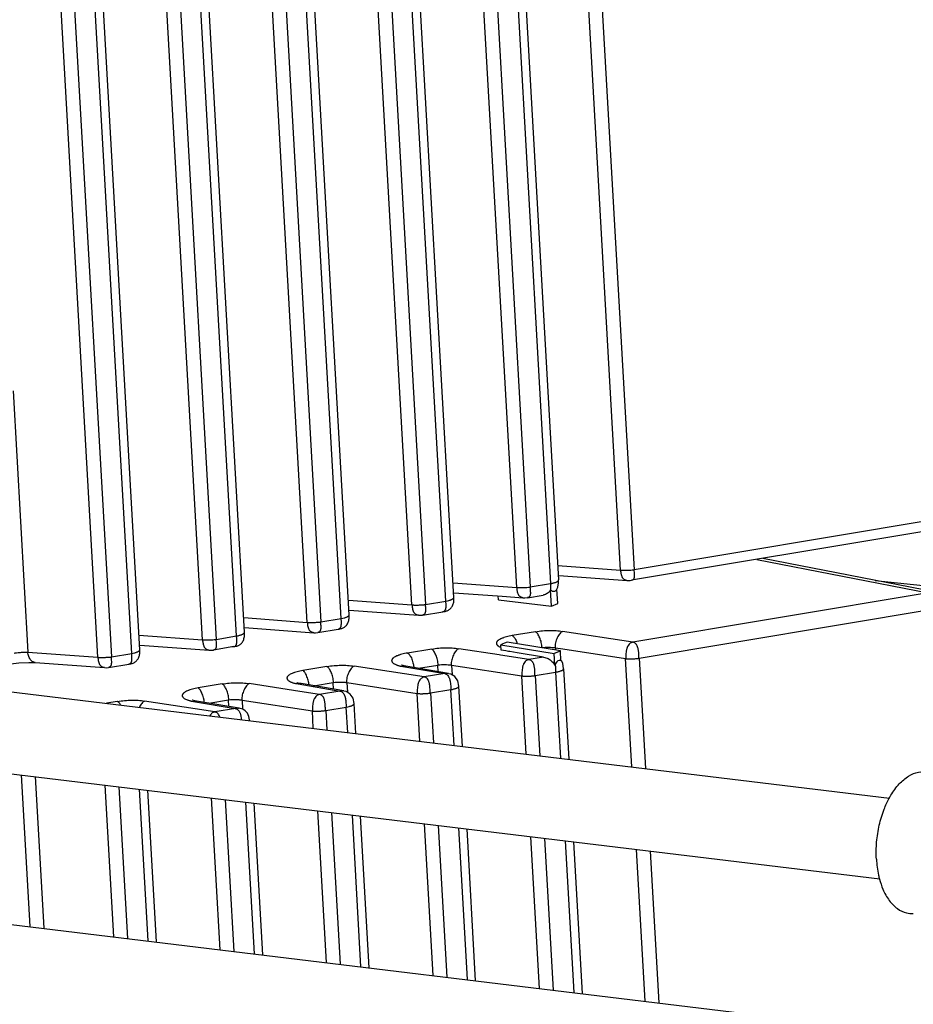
# Model space of a CAD drawing. Header units: inches. Extents: x -4 to 262, y 56 to 231.
# Tile 115 of 162: x 126.17 to 128.76, y 160.64 to 163.5. Entities that reach past the tile are written whole.
import ezdxf

# ---------------------------------------------------------------- set-up
doc = ezdxf.new("R2010")
doc.units = ezdxf.units.IN
doc.header["$LTSCALE"] = 1.2
doc.header["$MEASUREMENT"] = 0
doc.layers.get('0').update_dxf_attribs({"linetype": 'CONTINUOUS'})
doc.layers.add('3_ALL_AXES', color=7, linetype='CONTINUOUS')
doc.layers.add('7_ALL_FEATURES', color=7, linetype='CONTINUOUS')

msp = doc.modelspace()

# ---------------------------------------------------------------- linework, layer by layer
at = {"color": 7, "linetype": 'Continuous'}
for p, q in [((127.7125, 161.8419), (127.7134, 161.841)), ((127.7152, 161.7943), (127.7125, 161.8419)), ((127.7301, 161.8422), (127.731, 161.8435)), ((127.7333, 161.8016), (127.731, 161.8435)), ((127.5612, 161.813), (127.5605, 161.824)), ((127.5664, 161.6759), (127.5688, 161.6748)), ((127.5695, 161.6665), (127.5686, 161.6822)), ((127.583, 161.6643), (127.5695, 161.6665)), ((127.5906, 161.6631), (127.583, 161.6643)), ((127.5947, 161.6624), (127.5906, 161.6631)), ((127.6159, 161.659), (127.5947, 161.6624)), ((127.6926, 161.6465), (127.6159, 161.659)), ((127.7249, 161.6232), (127.723, 161.6571)), ((127.7427, 161.636), (127.7411, 161.6651)), ((127.6926, 161.6465), (127.65, 161.6394)), ((127.7281, 161.6287), (127.7255, 161.6244)), ((127.7312, 161.6326), (127.7281, 161.6287)), ((127.7255, 161.6244), (127.7249, 161.6232))]:
    msp.add_line(p, q, dxfattribs=at)
for points, start_tangent, end_tangent in [([(127.7136, 161.8408), (127.7137, 161.8497), (127.7128, 161.8598)], (0.075647, 0.997135), (-0.129792, 0.991541)), ([(127.7125, 161.8419), (127.7055, 161.8331), (127.6952, 161.8275), (127.691, 161.8265)], (-0.470301, -0.882506), (-0.985808, -0.167874)), ([(127.7134, 161.841), (127.7182, 161.8382), (127.7229, 161.8377), (127.7272, 161.8393), (127.7301, 161.8422)], (0.74965, -0.661835), (0.591819, 0.806071)), ([(127.6017, 161.709), (127.5929, 161.7074), (127.5848, 161.7054), (127.5774, 161.7032), (127.574, 161.7019), (127.5708, 161.7007), (127.5652, 161.698), (127.5607, 161.6951), (127.559, 161.6936), (127.5575, 161.6922), (127.5565, 161.6907), (127.5558, 161.6891), (127.5554, 161.6876), (127.5555, 161.6861), (127.5559, 161.6846), (127.5567, 161.6832), (127.5578, 161.6817), (127.5592, 161.6803), (127.5609, 161.679), (127.563, 161.6777), (127.5664, 161.6759)], (-0.98781, -0.155666), (0.908738, -0.417367)), ([(127.6926, 161.6465), (127.7057, 161.6421), (127.7168, 161.6338)], (0.98708, -0.160227), (0.709664, -0.70454)), ([(127.7168, 161.6338), (127.7249, 161.6232)], (0.709664, -0.70454), (0.49663, -0.867963)), ([(127.7427, 161.636), (127.7373, 161.6369), (127.7312, 161.6326)], (-0.815696, 0.578481), (-0.671737, -0.74079)), ([(127.7259, 161.6251), (127.7271, 161.6139), (127.7274, 161.6029)], (0.152181, -0.988353), (-0.015587, -0.999879))]:
    msp.add_spline(points, degree=3, dxfattribs=dict(at, start_tangent=start_tangent, end_tangent=end_tangent))
at = {"layer": '3_ALL_AXES', "color": 7, "linetype": 'Continuous'}
for p, q in [((125.9033, 161.5758), (128.6959, 161.2372)), ((125.8748, 161.3413), (128.6676, 161.0027)), ((125.9418, 160.896), (128.7345, 160.5574))]:
    msp.add_line(p, q, dxfattribs=at)
for points, start_tangent, end_tangent in [([(128.6953, 161.2376), (128.7001, 161.2458), (128.7242, 161.2785), (128.7515, 161.3012), (128.7802, 161.3128), (128.8088, 161.3124), (128.8145, 161.3109)], (0.479675, 0.877446), (0.952492, -0.304563)), ([(128.6579, 161.0605), (128.6587, 161.1098), (128.6663, 161.159), (128.6804, 161.2052), (128.6953, 161.2376)], (-0.056642, 0.998395), (0.479675, 0.877446)), ([(128.6579, 161.0605), (128.6641, 161.014), (128.6669, 161.0025)], (0.056642, -0.998395), (0.255766, -0.966739)), ([(128.6669, 161.0025), (128.6768, 160.9731), (128.6954, 160.9399), (128.7187, 160.9166), (128.7455, 160.9044), (128.765, 160.9029)], (0.255766, -0.966739), (0.997909, 0.06464))]:
    msp.add_spline(points, degree=3, dxfattribs=dict(at, start_tangent=start_tangent, end_tangent=end_tangent))
at = {"layer": '7_ALL_FEATURES', "color": 7, "linetype": 'Continuous'}
for p, q in [((126.3995, 161.646), (126.176, 165.5864)), ((126.2155, 165.5816), (126.4387, 161.6473)), ((126.4979, 161.6572), (126.2757, 165.5743)), ((126.5211, 161.6678), (126.2997, 165.5714)), ((126.7033, 161.6966), (126.4847, 165.549)), ((126.5243, 165.5442), (126.7425, 161.698)), ((126.8017, 161.7078), (126.5844, 165.5369)), ((126.8249, 161.7185), (126.6084, 165.534)), ((127.007, 161.7473), (126.7934, 165.5116)), ((126.833, 165.5068), (127.0462, 161.7486)), ((127.1054, 161.7585), (126.8931, 165.4995)), ((127.1286, 161.7691), (126.9171, 165.4966)), ((127.3107, 161.798), (127.1022, 165.4741)), ((127.1417, 165.4693), (127.3499, 161.7993)), ((127.4091, 161.8092), (127.2019, 165.462)), ((127.4323, 161.8198), (127.2259, 165.4591)), ((127.6144, 161.8486), (127.4109, 165.4367)), ((127.4504, 165.4319), (127.6536, 161.85)), ((127.5106, 165.4246), (127.7128, 161.8598)), ((127.5346, 165.4217), (127.736, 161.8705)), ((127.9158, 161.8989), (127.7172, 165.3996)), ((127.7568, 165.3948), (127.955, 161.9002)), ((126.1537, 162.4189), (126.1967, 161.6611)), ((128.8113, 162.0431), (127.955, 161.9002)), ((128.8012, 162.0117), (127.9478, 161.8693)), ((127.7337, 161.9125), (127.9158, 161.8989)), ((128.3111, 161.93), (128.8077, 161.8326)), ((128.8365, 161.8333), (128.3286, 161.9328)), ((127.737, 161.8835), (127.9345, 161.8689)), ((127.4299, 161.8624), (127.6144, 161.8486)), ((127.6536, 161.85), (127.7128, 161.8598)), ((127.7361, 161.8704), (127.736, 161.8705)), ((127.9434, 161.8689), (127.9474, 161.8694)), ((127.9478, 161.8693), (127.9474, 161.8693)), ((128.6546, 161.869), (129.4563, 161.7819)), ((127.4322, 161.8335), (127.559, 161.8241)), ((127.6457, 161.8189), (127.6908, 161.8264)), ((127.7301, 161.8421), (127.7338, 161.8498)), ((128.8077, 161.8326), (127.9514, 161.6897)), ((127.1262, 161.8118), (127.3107, 161.798)), ((127.3499, 161.7993), (127.4091, 161.8092)), ((127.4096, 161.7983), (127.4091, 161.8092)), ((127.4323, 161.8197), (127.4323, 161.8198)), ((127.559, 161.8241), (127.5725, 161.8231)), ((127.5612, 161.813), (127.7152, 161.7943)), ((127.5725, 161.8231), (127.6331, 161.8186)), ((127.6322, 161.8187), (127.6379, 161.8184)), ((127.6379, 161.8184), (127.6458, 161.819)), ((127.6459, 161.819), (127.6458, 161.8189)), ((127.7152, 161.7943), (127.7333, 161.8016)), ((127.1285, 161.7828), (127.3294, 161.768)), ((127.1286, 161.7691), (127.1286, 161.7691)), ((127.3411, 161.7685), (127.4002, 161.7783)), ((127.4002, 161.7783), (127.4004, 161.7784)), ((127.4224, 161.7875), (127.4241, 161.7893)), ((127.9696, 161.6433), (128.8259, 161.7862)), ((126.8225, 161.7611), (127.007, 161.7473)), ((127.0462, 161.7486), (127.1054, 161.7585)), ((127.1059, 161.7476), (127.1054, 161.7585)), ((127.3293, 161.768), (127.3277, 161.7682)), ((126.8248, 161.7321), (127.0257, 161.7173)), ((126.8249, 161.7175), (126.8249, 161.7185)), ((127.0256, 161.7173), (127.0239, 161.7175)), ((127.0374, 161.7178), (127.0965, 161.7277)), ((127.0965, 161.7277), (127.0967, 161.7277)), ((127.1187, 161.7368), (127.1204, 161.7386)), ((127.6691, 161.7203), (127.6017, 161.709)), ((127.9514, 161.6897), (127.7476, 161.7213)), ((126.5187, 161.7104), (126.7033, 161.6966)), ((126.7425, 161.698), (126.8017, 161.7078)), ((126.8159, 161.6863), (126.8175, 161.6881)), ((127.5746, 161.6848), (127.5686, 161.6822)), ((127.5789, 161.6867), (127.5746, 161.6848)), ((127.5867, 161.6901), (127.5789, 161.6867)), ((127.7411, 161.6651), (127.5867, 161.6901)), ((126.1967, 161.6611), (126.3995, 161.646)), ((126.4387, 161.6473), (126.4979, 161.6572)), ((126.4984, 161.6463), (126.4979, 161.6572)), ((126.521, 161.6814), (126.7219, 161.6666)), ((126.5212, 161.6677), (126.5211, 161.6678)), ((126.721, 161.6667), (126.7267, 161.6664)), ((126.7267, 161.6664), (126.7346, 161.667)), ((126.7943, 161.6769), (126.7345, 161.6669)), ((126.7347, 161.667), (126.7346, 161.6669)), ((126.7878, 161.6769), (126.7941, 161.6769)), ((126.7941, 161.6769), (126.795, 161.6771)), ((126.7941, 161.6769), (126.7943, 161.6769)), ((127.3678, 161.67), (127.298, 161.6584)), ((127.564, 161.6528), (127.4462, 161.671)), ((127.5686, 161.6822), (127.723, 161.6571)), ((127.723, 161.6571), (127.724, 161.6576)), ((127.724, 161.6576), (127.7411, 161.6651)), ((127.7266, 161.6736), (127.727, 161.6673)), ((127.7266, 161.6736), (127.748, 161.6703)), ((127.748, 161.6703), (127.9304, 161.6421)), ((126.199, 161.6313), (126.2175, 161.6308)), ((126.2174, 161.6308), (126.4182, 161.616)), ((126.4299, 161.6165), (126.4891, 161.6263)), ((126.4891, 161.6263), (126.4892, 161.6264)), ((126.5112, 161.6355), (126.5129, 161.6373)), ((127.5673, 161.6523), (127.564, 161.6528)), ((127.65, 161.6394), (127.5673, 161.6523)), ((127.9482, 161.3279), (127.9304, 161.6421)), ((127.9696, 161.6433), (127.9878, 161.3231)), ((126.4182, 161.616), (126.4165, 161.6162)), ((127.064, 161.6193), (126.9943, 161.6077)), ((127.2891, 161.5976), (127.1425, 161.6204)), ((127.2796, 161.62), (127.2844, 161.6192)), ((127.2808, 161.6231), (127.2804, 161.6233)), ((127.2924, 161.6203), (127.2844, 161.6192)), ((127.2844, 161.6192), (127.4055, 161.5986)), ((127.2923, 161.6202), (127.2881, 161.621)), ((127.3463, 161.5888), (127.2891, 161.5976)), ((127.2926, 161.6203), (127.2924, 161.6203)), ((127.2924, 161.6203), (127.2924, 161.6203)), ((127.4164, 161.5993), (127.2926, 161.6203)), ((127.3149, 161.6233), (127.3159, 161.6164)), ((127.3291, 161.6141), (127.386, 161.6236)), ((127.4055, 161.5986), (127.3463, 161.5888)), ((127.3871, 161.6042), (127.386, 161.6236)), ((127.4105, 161.5994), (127.4055, 161.5986)), ((127.4237, 161.5971), (127.4101, 161.5993)), ((127.4253, 161.6233), (127.4269, 161.5951)), ((127.4253, 161.6233), (127.629, 161.5918)), ((127.6682, 161.593), (127.7274, 161.6029)), ((127.7274, 161.6029), (127.7416, 161.3529)), ((127.7507, 161.6129), (127.7656, 161.35)), ((126.9854, 161.547), (126.8388, 161.5697)), ((126.9755, 161.5695), (126.9807, 161.5685)), ((126.9778, 161.5721), (126.9762, 161.5727)), ((126.9887, 161.5696), (126.9807, 161.5685)), ((126.9889, 161.5696), (126.9887, 161.5696)), ((127.1127, 161.5486), (126.9889, 161.5696)), ((127.0254, 161.5634), (127.0823, 161.5729)), ((127.0834, 161.5536), (127.0823, 161.5729)), ((127.1215, 161.5726), (127.1232, 161.5444)), ((127.1215, 161.5726), (127.3253, 161.5411)), ((127.4349, 161.5901), (127.4237, 161.5971)), ((127.4433, 161.5776), (127.4349, 161.5901)), ((127.4469, 161.5621), (127.4433, 161.5776)), ((127.6419, 161.365), (127.629, 161.5918)), ((127.6682, 161.593), (127.6814, 161.3602)), ((126.7603, 161.5686), (126.6906, 161.557)), ((126.9807, 161.5685), (127.1017, 161.548)), ((127.0425, 161.5381), (126.9854, 161.547)), ((127.1017, 161.548), (127.0425, 161.5381)), ((127.1067, 161.5487), (127.1017, 161.548)), ((127.1199, 161.5464), (127.1064, 161.5487)), ((127.1311, 161.5394), (127.1199, 161.5464)), ((127.3332, 161.4025), (127.3253, 161.5411)), ((127.3645, 161.5424), (127.4237, 161.5522)), ((127.3645, 161.5424), (127.3727, 161.3977)), ((127.4329, 161.3904), (127.4237, 161.5522)), ((127.4569, 161.3875), (127.4469, 161.5622)), ((126.4566, 161.518), (126.4245, 161.5126)), ((126.6817, 161.4963), (126.5351, 161.519)), ((126.6717, 161.5188), (126.677, 161.5179)), ((126.6741, 161.5214), (126.6725, 161.522)), ((126.6849, 161.519), (126.677, 161.5179)), ((126.677, 161.5179), (126.798, 161.4973)), ((126.6852, 161.5189), (126.6849, 161.519)), ((126.8089, 161.4979), (126.6852, 161.5189)), ((126.7216, 161.5127), (126.7785, 161.5222)), ((126.7796, 161.5029), (126.7785, 161.5222)), ((126.8178, 161.522), (126.8193, 161.4952)), ((126.8178, 161.522), (127.0216, 161.4904)), ((127.1396, 161.5269), (127.1311, 161.5394)), ((127.1432, 161.5115), (127.1396, 161.5269)), ((126.7388, 161.4874), (126.6817, 161.4963)), ((126.7994, 161.4975), (126.7388, 161.4874)), ((126.8044, 161.4981), (126.7993, 161.4976)), ((127.0244, 161.4399), (127.0216, 161.4904)), ((127.0608, 161.4917), (127.12, 161.5016)), ((127.0608, 161.4917), (127.064, 161.4351)), ((127.1241, 161.4278), (127.12, 161.5016)), ((127.1481, 161.4249), (127.1432, 161.5116)), ((126.2027, 160.8644), (126.1777, 161.3046)), ((126.2172, 161.2998), (126.2422, 160.8596)), ((126.4456, 160.8349), (126.4206, 161.2751)), ((126.4601, 161.2704), (126.4851, 160.8301)), ((126.5453, 160.8228), (126.5203, 161.2631)), ((126.5693, 160.8199), (126.5443, 161.2601)), ((126.7543, 160.7975), (126.7293, 161.2377)), ((126.7689, 161.2329), (126.7938, 160.7927)), ((126.854, 160.7854), (126.829, 161.2256)), ((126.878, 160.7825), (126.853, 161.2227)), ((127.063, 160.7601), (127.038, 161.2003)), ((127.0776, 161.1955), (127.1025, 160.7553)), ((127.1627, 160.748), (127.1377, 161.1882)), ((127.1867, 160.7451), (127.1617, 161.1853)), ((127.3717, 160.7226), (127.3468, 161.1629)), ((127.3863, 161.1581), (127.4113, 160.7178)), ((127.4714, 160.7106), (127.4465, 161.1508)), ((127.4954, 160.7076), (127.4704, 161.1479)), ((127.6805, 160.6852), (127.6555, 161.1254)), ((127.695, 161.1206), (127.72, 160.6804)), ((127.7552, 161.1133), (127.7802, 160.6731)), ((127.7792, 161.1104), (127.8041, 160.6702)), ((127.9868, 160.6481), (127.9618, 161.0883)), ((128.0013, 161.0835), (128.0263, 160.6433))]:
    msp.add_line(p, q, dxfattribs=at)
for points in [[(127.7338, 161.8498), (127.736, 161.862), (127.736, 161.8704)], [(127.9342, 161.8689), (127.9375, 161.8687), (127.9434, 161.8689)], [(127.4241, 161.7893), (127.4257, 161.7913), (127.427, 161.7934), (127.4283, 161.7957), (127.4293, 161.7982), (127.4302, 161.8008), (127.431, 161.8035), (127.4316, 161.8063), (127.432, 161.8092), (127.4323, 161.8122), (127.4324, 161.8153), (127.4324, 161.8184), (127.4323, 161.8197)], [(127.1204, 161.7386), (127.1219, 161.7406), (127.1233, 161.7428), (127.1245, 161.7451), (127.1256, 161.7475), (127.1265, 161.7501), (127.1272, 161.7528), (127.1278, 161.7556), (127.1283, 161.7586), (127.1286, 161.7616), (127.1287, 161.7646), (127.1286, 161.7677), (127.1286, 161.7691)], [(127.4, 161.7783), (127.401, 161.7784), (127.4028, 161.7786), (127.4047, 161.779), (127.4066, 161.7793), (127.4085, 161.7798), (127.4105, 161.7805), (127.4125, 161.7812)], [(127.4125, 161.7812), (127.4146, 161.7821), (127.4166, 161.7832), (127.4187, 161.7844), (127.4206, 161.7859), (127.4224, 161.7875)], [(127.3293, 161.768), (127.3345, 161.7678), (127.3411, 161.7685)], [(126.8175, 161.6881), (126.8189, 161.6901), (126.8203, 161.6923), (126.8215, 161.6948), (126.8225, 161.6974), (126.8233, 161.7003), (126.824, 161.7033), (126.8245, 161.7065), (126.8249, 161.71), (126.825, 161.7136), (126.8249, 161.7175)], [(127.0256, 161.7173), (127.0308, 161.7172), (127.0374, 161.7178)], [(127.0963, 161.7276), (127.0972, 161.7277), (127.0991, 161.728), (127.1009, 161.7283), (127.1028, 161.7287), (127.1048, 161.7292), (127.1068, 161.7298), (127.1088, 161.7305)], [(127.1088, 161.7305), (127.1109, 161.7314), (127.1129, 161.7325), (127.1149, 161.7338), (127.1169, 161.7352), (127.1187, 161.7368)], [(126.8071, 161.6803), (126.8089, 161.6812), (126.8107, 161.6822), (126.8125, 161.6834), (126.8142, 161.6847), (126.8159, 161.6863)], [(126.5129, 161.6373), (126.5145, 161.6393), (126.5159, 161.6414), (126.5171, 161.6437), (126.5181, 161.6462), (126.519, 161.6488), (126.5198, 161.6515), (126.5204, 161.6543), (126.5208, 161.6572), (126.5211, 161.6602), (126.5212, 161.6633), (126.5212, 161.6664), (126.5211, 161.6677)], [(126.795, 161.6771), (126.797, 161.6774), (126.7989, 161.6778), (126.8005, 161.6781), (126.8021, 161.6785), (126.8037, 161.679), (126.8054, 161.6796), (126.8071, 161.6803)], [(126.1474, 161.6269), (126.1705, 161.6299), (126.199, 161.6313)], [(126.4888, 161.6263), (126.4898, 161.6264), (126.4916, 161.6266), (126.4935, 161.6269), (126.4954, 161.6273), (126.4973, 161.6278), (126.4993, 161.6284), (126.5014, 161.6292)], [(126.5014, 161.6292), (126.5034, 161.6301), (126.5055, 161.6312), (126.5075, 161.6324), (126.5094, 161.6339), (126.5112, 161.6355)], [(127.7507, 161.6129), (127.7497, 161.621), (127.7479, 161.6278), (127.7451, 161.6345), (127.7426, 161.638)], [(126.4182, 161.616), (126.4233, 161.6158), (126.4299, 161.6165)], [(127.2883, 161.621), (127.285, 161.6217), (127.2825, 161.6225), (127.2808, 161.6231)], [(126.9886, 161.5695), (126.9844, 161.5703), (126.9778, 161.5721)], [(126.6849, 161.5188), (126.6806, 161.5197), (126.6741, 161.5214)], [(126.8272, 161.4908), (126.8197, 161.4951), (126.812, 161.4972), (126.8044, 161.4981)], [(126.8395, 161.4609), (126.8392, 161.4645), (126.8372, 161.4744), (126.8332, 161.4837), (126.8272, 161.4908)]]:
    msp.add_lwpolyline(points, dxfattribs=at)
for points, start_tangent, end_tangent in [([(127.9158, 161.8989), (127.9166, 161.8989), (127.9208, 161.8987), (127.9253, 161.8986), (127.9301, 161.8986), (127.9326, 161.8986), (127.9351, 161.8987), (127.9402, 161.8989), (127.9451, 161.8992), (127.9543, 161.9001), (127.955, 161.9002)], (0.997615, -0.069023), (0.990247, 0.139322)), ([(127.9179, 161.8877), (127.9173, 161.8918), (127.9166, 161.8989)], (-0.187086, 0.982344), (-0.056642, 0.998395)), ([(127.9342, 161.8689), (127.9298, 161.8699), (127.9276, 161.8709), (127.9257, 161.8722), (127.924, 161.8737), (127.9225, 161.8756), (127.9212, 161.8777), (127.9201, 161.8801), (127.9184, 161.8856), (127.9179, 161.8877)], (-0.995952, 0.089883), (-0.187086, 0.982344)), ([(127.9543, 161.9001), (127.955, 161.8932), (127.9555, 161.8866), (127.9556, 161.8835), (127.9554, 161.8806), (127.9551, 161.878), (127.9546, 161.8758), (127.9539, 161.8739), (127.9529, 161.8723), (127.9517, 161.8711), (127.9502, 161.8702), (127.9484, 161.8696), (127.9478, 161.8694)], (0.104761, -0.994497), (-0.981369, -0.192133)), ([(127.7128, 161.8598), (127.7151, 161.8603), (127.7174, 161.8607), (127.7215, 161.8617), (127.7253, 161.8628), (127.7286, 161.864), (127.7313, 161.8653), (127.7335, 161.8666), (127.735, 161.868), (127.7355, 161.8686), (127.7359, 161.8693), (127.736, 161.87), (127.736, 161.8704)], (0.985731, 0.168331), (-0.049038, 0.998797)), ([(127.6144, 161.8486), (127.6153, 161.8486), (127.6194, 161.8484), (127.6239, 161.8483), (127.6288, 161.8483), (127.6313, 161.8484), (127.6338, 161.8484), (127.6388, 161.8486), (127.6438, 161.8489), (127.6529, 161.8498), (127.6536, 161.8499)], (0.997615, -0.069024), (0.990247, 0.139321)), ([(127.6165, 161.8375), (127.6159, 161.8416), (127.6153, 161.8486)], (-0.187046, 0.982351), (-0.056642, 0.998395)), ([(127.6323, 161.8187), (127.6284, 161.8196), (127.6262, 161.8206), (127.6243, 161.8219), (127.6226, 161.8235), (127.6211, 161.8253), (127.6198, 161.8274), (127.6187, 161.8298), (127.617, 161.8353), (127.6165, 161.8375)], (-0.99329, 0.115651), (-0.187046, 0.982351)), ([(127.6529, 161.8498), (127.6535, 161.8428), (127.654, 161.8362), (127.6541, 161.8332), (127.6541, 161.8304), (127.6538, 161.8279), (127.6533, 161.8257), (127.6526, 161.8238), (127.6516, 161.8222), (127.6503, 161.8209), (127.6488, 161.8199), (127.6469, 161.8193), (127.6459, 161.8191)], (0.085967, -0.996298), (-0.985266, -0.171032)), ([(127.3107, 161.798), (127.3116, 161.7979), (127.3135, 161.7978), (127.3157, 161.7977), (127.3202, 161.7976), (127.325, 161.7976), (127.3275, 161.7977), (127.3299, 161.7977), (127.335, 161.7979), (127.3399, 161.7982), (127.3446, 161.7986), (127.349, 161.7991), (127.3499, 161.7993)], (0.997615, -0.069022), (0.989942, 0.141476)), ([(127.3277, 161.7682), (127.3247, 161.7689), (127.3225, 161.7699), (127.3206, 161.7712), (127.3189, 161.7728), (127.3174, 161.7747), (127.3161, 161.7767), (127.315, 161.7792), (127.3133, 161.7846), (127.3122, 161.7909), (127.3118, 161.7943), (127.3116, 161.7979)], (-0.986991, 0.160778), (-0.056642, 0.998395)), ([(127.349, 161.7991), (127.3494, 161.7923), (127.3497, 161.7861), (127.3498, 161.7833), (127.3497, 161.7807), (127.3495, 161.7783), (127.349, 161.7762), (127.3484, 161.7742), (127.3476, 161.7725), (127.3465, 161.7711), (127.3451, 161.77), (127.3434, 161.7691), (127.3413, 161.7685), (127.3411, 161.7685)], (0.056642, -0.998395), (-0.985932, -0.167146)), ([(127.4091, 161.8092), (127.4178, 161.811), (127.4215, 161.8122), (127.4248, 161.8134), (127.4275, 161.8147), (127.4297, 161.816), (127.4313, 161.8173), (127.4318, 161.818), (127.4321, 161.8186), (127.4323, 161.8193), (127.4323, 161.8197)], (0.98573, 0.168332), (-0.056969, 0.998376)), ([(127.4092, 161.789), (127.4094, 161.7907), (127.4096, 161.7961), (127.4096, 161.7983)], (0.15161, 0.98844), (-0.01863, 0.999826)), ([(127.1054, 161.7585), (127.1141, 161.7604), (127.1178, 161.7615), (127.1211, 161.7627), (127.1238, 161.764), (127.126, 161.7653), (127.1275, 161.7666), (127.1281, 161.7673), (127.1284, 161.768), (127.1286, 161.7686), (127.1286, 161.7691)], (0.98573, 0.168334), (-0.056969, 0.998376)), ([(127.4004, 161.7784), (127.4025, 161.7789), (127.4042, 161.7798), (127.4057, 161.781), (127.4069, 161.7824), (127.4078, 161.7841), (127.4085, 161.786), (127.409, 161.7882), (127.4092, 161.789)], (0.984004, 0.178148), (0.15161, 0.98844)), ([(127.007, 161.7473), (127.0078, 161.7473), (127.0098, 161.7471), (127.0119, 161.7471), (127.0164, 161.747), (127.0212, 161.747), (127.0237, 161.747), (127.0262, 161.7471), (127.0312, 161.7473), (127.0362, 161.7476), (127.0409, 161.748), (127.0453, 161.7485), (127.0462, 161.7486)], (0.997615, -0.069023), (0.989941, 0.141478)), ([(127.0239, 161.7175), (127.0209, 161.7183), (127.0188, 161.7192), (127.0169, 161.7205), (127.0151, 161.7221), (127.0136, 161.724), (127.0124, 161.7261), (127.0112, 161.7285), (127.0096, 161.734), (127.0085, 161.7402), (127.0081, 161.7437), (127.0078, 161.7473)], (-0.986991, 0.160773), (-0.056642, 0.998395)), ([(127.0453, 161.7485), (127.0457, 161.7416), (127.046, 161.7355), (127.046, 161.7327), (127.046, 161.73), (127.0457, 161.7276), (127.0453, 161.7255), (127.0447, 161.7236), (127.0438, 161.7219), (127.0427, 161.7205), (127.0414, 161.7193), (127.0397, 161.7184), (127.0376, 161.7179), (127.0374, 161.7178)], (0.056642, -0.998395), (-0.985931, -0.16715)), ([(127.1054, 161.7384), (127.1056, 161.74), (127.1059, 161.7454), (127.1059, 161.7476)], (0.151614, 0.98844), (-0.018628, 0.999826)), ([(126.8017, 161.7078), (126.804, 161.7082), (126.8062, 161.7087), (126.8104, 161.7097), (126.8141, 161.7108), (126.8174, 161.712), (126.8201, 161.7133), (126.8223, 161.7146), (126.8238, 161.716), (126.8243, 161.7166), (126.8247, 161.7173), (126.8248, 161.718), (126.8249, 161.7184)], (0.985729, 0.168339), (-0.056478, 0.998404)), ([(127.0967, 161.7277), (127.0988, 161.7283), (127.1005, 161.7291), (127.102, 161.7303), (127.1031, 161.7317), (127.1041, 161.7334), (127.1048, 161.7354), (127.1053, 161.7376), (127.1054, 161.7384)], (0.984003, 0.17815), (0.151614, 0.98844)), ([(127.6691, 161.7203), (127.6897, 161.7229), (127.7094, 161.7238), (127.7287, 161.7234), (127.7476, 161.7213)], (0.987203, 0.159469), (0.988978, -0.148059)), ([(127.6881, 161.674), (127.6873, 161.6814), (127.6859, 161.6888), (127.6839, 161.696), (127.6814, 161.7027), (127.6786, 161.7087), (127.6755, 161.7137), (127.674, 161.7159), (127.6724, 161.7177), (127.6707, 161.7192), (127.6691, 161.7203)], (-0.056726, 0.99839), (-0.867657, 0.497163)), ([(127.7476, 161.7213), (127.7435, 161.7186), (127.7394, 161.7144), (127.7356, 161.7091), (127.7322, 161.7027), (127.7293, 161.6958), (127.7272, 161.6884), (127.7271, 161.6879)], (-0.911531, -0.41123), (-0.214909, -0.976634)), ([(126.7033, 161.6966), (126.7041, 161.6966), (126.7082, 161.6964), (126.7127, 161.6963), (126.7176, 161.6963), (126.7201, 161.6963), (126.7226, 161.6964), (126.7276, 161.6966), (126.7326, 161.6969), (126.7417, 161.6978), (126.7425, 161.6979)], (0.997615, -0.069029), (0.990247, 0.139325)), ([(126.7054, 161.6854), (126.7047, 161.6896), (126.7041, 161.6966)], (-0.187034, 0.982353), (-0.056642, 0.998395)), ([(126.7211, 161.6667), (126.7172, 161.6676), (126.7151, 161.6686), (126.7131, 161.6699), (126.7114, 161.6715), (126.7099, 161.6733), (126.7086, 161.6754), (126.7075, 161.6778), (126.7058, 161.6833), (126.7054, 161.6854)], (-0.993291, 0.115642), (-0.187034, 0.982353)), ([(126.7417, 161.6978), (126.7424, 161.6908), (126.7429, 161.6842), (126.743, 161.6812), (126.7429, 161.6784), (126.7426, 161.6758), (126.7421, 161.6737), (126.7414, 161.6718), (126.7404, 161.6702), (126.7391, 161.6689), (126.7376, 161.6679), (126.7358, 161.6673), (126.7347, 161.667)], (0.085969, -0.996298), (-0.985262, -0.171053)), ([(126.7943, 161.6769), (126.795, 161.6771), (126.7968, 161.6777), (126.7984, 161.6786), (126.7996, 161.6799), (126.8006, 161.6815), (126.8014, 161.6834), (126.802, 161.6857)], (0.984637, 0.174615), (0.192416, 0.981313)), ([(126.8026, 161.6956), (126.8023, 161.7009), (126.802, 161.7044), (126.8017, 161.7078)], (-0.022643, 0.999744), (-0.126534, 0.991962)), ([(126.802, 161.6857), (126.8024, 161.6883), (126.8026, 161.6911), (126.8026, 161.6942), (126.8026, 161.6956)], (0.192416, 0.981313), (-0.022643, 0.999744)), ([(127.6017, 161.709), (127.6033, 161.708), (127.6048, 161.7066), (127.608, 161.7028), (127.611, 161.6978), (127.6138, 161.6917), (127.6159, 161.6855)], (0.864689, -0.502307), (0.288295, -0.957542)), ([(127.7271, 161.6879), (127.726, 161.681), (127.7258, 161.6737)], (-0.214909, -0.976634), (0.056642, -0.998395)), ([(127.9514, 161.6897), (127.9481, 161.6889), (127.9452, 161.6876), (127.9426, 161.6859), (127.9403, 161.6837), (127.9367, 161.6784), (127.9352, 161.6753), (127.934, 161.672), (127.933, 161.6686), (127.9323, 161.6649), (127.9313, 161.6572), (127.931, 161.6495), (127.9311, 161.6457), (127.9312, 161.6419)], (-0.986368, -0.164557), (0.056642, -0.998395)), ([(127.9689, 161.6432), (127.9688, 161.6468), (127.9688, 161.6507), (127.9687, 161.6546), (127.9685, 161.6585), (127.9681, 161.6624), (127.9676, 161.6662), (127.9669, 161.67), (127.9661, 161.6734), (127.9638, 161.6796), (127.9624, 161.6822), (127.9607, 161.6845), (127.9588, 161.6864), (127.9566, 161.6879), (127.9541, 161.689), (127.9514, 161.6897)], (-0.008913, 0.99996), (-0.986262, 0.165191)), ([(126.1576, 161.6583), (126.1588, 161.6585), (126.1678, 161.6596), (126.1777, 161.6605), (126.1874, 161.661), (126.1959, 161.6612), (126.1967, 161.6612)], (0.987868, 0.155296), (0.999925, -0.012253)), ([(126.2052, 161.6377), (126.2018, 161.6424), (126.1989, 161.648), (126.1959, 161.6612)], (-0.66821, 0.743973), (-0.056642, 0.998395)), ([(126.4979, 161.6572), (126.5066, 161.659), (126.5103, 161.6602), (126.5136, 161.6614), (126.5164, 161.6626), (126.5185, 161.664), (126.5201, 161.6653), (126.5206, 161.666), (126.521, 161.6666), (126.5211, 161.6673), (126.5211, 161.6677)], (0.985729, 0.168341), (-0.056969, 0.998376)), ([(127.298, 161.6584), (127.2892, 161.6567), (127.281, 161.6548), (127.2736, 161.6525), (127.2702, 161.6513), (127.2671, 161.65), (127.2615, 161.6473), (127.257, 161.6444), (127.2552, 161.643), (127.2538, 161.6415), (127.2527, 161.64), (127.252, 161.6385), (127.2517, 161.637), (127.2518, 161.6354), (127.2522, 161.634), (127.253, 161.6325), (127.2541, 161.631), (127.2555, 161.6296), (127.2572, 161.6283), (127.2592, 161.627), (127.2641, 161.6246), (127.2672, 161.6234)], (-0.987811, -0.155657), (0.941732, -0.336364)), ([(127.298, 161.6584), (127.2995, 161.6573), (127.3011, 161.6559), (127.3043, 161.6521), (127.3073, 161.6471), (127.3101, 161.641), (127.3124, 161.6341), (127.3143, 161.6266), (127.3149, 161.6233)], (0.864685, -0.502315), (0.17104, -0.985264)), ([(127.3867, 161.6237), (127.3859, 161.6311), (127.3845, 161.6386), (127.3825, 161.6457), (127.38, 161.6524), (127.3772, 161.6584), (127.3742, 161.6635), (127.3726, 161.6656), (127.371, 161.6674), (127.3694, 161.6689), (127.3678, 161.67)], (-0.056725, 0.99839), (-0.871357, 0.49065)), ([(127.3679, 161.67), (127.3883, 161.6726), (127.408, 161.6736), (127.4273, 161.6731), (127.4462, 161.671)], (0.987169, 0.159679), (0.988979, -0.148056)), ([(127.4462, 161.671), (127.4421, 161.6683), (127.4381, 161.6642), (127.4342, 161.6588), (127.4308, 161.6525), (127.428, 161.6455), (127.4258, 161.6382), (127.4246, 161.6307), (127.4244, 161.6234)], (-0.911533, -0.411228), (0.056642, -0.998395)), ([(127.6874, 161.6739), (127.6881, 161.674), (127.6973, 161.6749), (127.7073, 161.6752), (127.7171, 161.6748), (127.7217, 161.6743), (127.7258, 161.6737), (127.7266, 161.6736)], (0.988503, 0.151199), (0.982448, -0.186536)), ([(126.2174, 161.6308), (126.2157, 161.631), (126.2135, 161.6317), (126.2092, 161.634), (126.2052, 161.6377)], (-0.997289, 0.073583), (-0.66821, 0.743973)), ([(126.3995, 161.646), (126.4004, 161.6459), (126.4024, 161.6458), (126.4045, 161.6457), (126.409, 161.6456), (126.4138, 161.6456), (126.4163, 161.6457), (126.4188, 161.6457), (126.4238, 161.6459), (126.4287, 161.6462), (126.4334, 161.6466), (126.4378, 161.6471), (126.4387, 161.6473)], (0.997615, -0.069029), (0.989941, 0.141482)), ([(126.4165, 161.6162), (126.4135, 161.6169), (126.4113, 161.6179), (126.4094, 161.6192), (126.4077, 161.6208), (126.4062, 161.6226), (126.4049, 161.6247), (126.4038, 161.6272), (126.4021, 161.6326), (126.401, 161.6389), (126.4006, 161.6423), (126.4004, 161.6459)], (-0.986993, 0.160762), (-0.056642, 0.998395)), ([(126.4378, 161.6471), (126.4382, 161.6403), (126.4385, 161.6341), (126.4386, 161.6313), (126.4385, 161.6287), (126.4383, 161.6263), (126.4378, 161.6241), (126.4372, 161.6222), (126.4364, 161.6205), (126.4353, 161.6191), (126.4339, 161.618), (126.4322, 161.6171), (126.4302, 161.6165), (126.4299, 161.6165)], (0.056642, -0.998395), (-0.985931, -0.167155)), ([(126.4892, 161.6264), (126.4913, 161.6269), (126.4931, 161.6278), (126.4945, 161.629), (126.4957, 161.6304), (126.4966, 161.6321), (126.4973, 161.634), (126.4979, 161.6362), (126.498, 161.637)], (0.984002, 0.178158), (0.15162, 0.988439)), ([(126.498, 161.637), (126.4982, 161.6386), (126.4984, 161.6441), (126.4984, 161.6463)], (0.15162, 0.988439), (-0.018624, 0.999827)), ([(127.65, 161.6394), (127.6467, 161.6386), (127.6438, 161.6373), (127.6412, 161.6356), (127.639, 161.6334), (127.6353, 161.6281), (127.6338, 161.625), (127.6326, 161.6217), (127.6317, 161.6183), (127.6309, 161.6146), (127.63, 161.607), (127.6297, 161.5992), (127.6299, 161.5917)], (-0.986366, -0.164565), (0.056642, -0.998395)), ([(127.6675, 161.5929), (127.6674, 161.5966), (127.6673, 161.6005), (127.6672, 161.6044), (127.667, 161.6082), (127.6667, 161.6121), (127.6663, 161.6159), (127.6656, 161.6195), (127.6648, 161.6229), (127.6638, 161.6261), (127.6625, 161.629), (127.6593, 161.6339), (127.6574, 161.6358), (127.6551, 161.6374), (127.6527, 161.6386), (127.65, 161.6394)], (-0.027471, 0.999623), (-0.978557, 0.205978)), ([(127.9304, 161.6421), (127.9312, 161.6419), (127.9332, 161.6417), (127.9353, 161.6416), (127.9398, 161.6414), (127.9447, 161.6413), (127.9472, 161.6414), (127.9497, 161.6415), (127.9548, 161.6417), (127.9598, 161.6421), (127.9646, 161.6426), (127.9689, 161.6432), (127.9696, 161.6433)], (0.990494, -0.137558), (0.985899, 0.16734)), ([(126.9943, 161.6077), (126.9855, 161.606), (126.9773, 161.6041), (126.9699, 161.6018), (126.9665, 161.6006), (126.9633, 161.5993), (126.9577, 161.5966), (126.9533, 161.5938), (126.9515, 161.5923), (126.9501, 161.5908), (126.949, 161.5893), (126.9483, 161.5878), (126.948, 161.5863), (126.948, 161.5848), (126.9485, 161.5833), (126.9492, 161.5818), (126.9503, 161.5804), (126.9517, 161.579), (126.9555, 161.5763), (126.9603, 161.5739), (126.9631, 161.5729)], (-0.987308, -0.158818), (0.941233, -0.337758)), ([(127.0105, 161.5752), (127.0104, 161.5757), (127.0084, 161.5829), (127.006, 161.5897), (127.0033, 161.5959), (127.0004, 161.6011), (126.9989, 161.6033), (126.9973, 161.6051), (126.9958, 161.6066), (126.9943, 161.6077)], (-0.220107, 0.975476), (-0.867657, 0.497164)), ([(127.064, 161.6193), (127.0846, 161.6219), (127.1043, 161.6229), (127.1236, 161.6224), (127.1425, 161.6204)], (0.987203, 0.159471), (0.988979, -0.148053)), ([(127.0832, 161.573), (127.0824, 161.5807), (127.0809, 161.5881), (127.0789, 161.5953), (127.0765, 161.6019), (127.0737, 161.6078), (127.0706, 161.6128), (127.0673, 161.6167), (127.064, 161.6193)], (-0.056642, 0.998395), (-0.867657, 0.497164)), ([(127.1425, 161.6204), (127.1384, 161.6177), (127.1343, 161.6135), (127.1305, 161.6081), (127.1271, 161.6018), (127.1242, 161.5948), (127.1221, 161.5875), (127.1209, 161.58), (127.1207, 161.5728)], (-0.911534, -0.411225), (0.056642, -0.998395)), ([(127.2672, 161.6234), (127.2699, 161.6225), (127.2732, 161.6215), (127.2767, 161.6207), (127.2796, 161.62)], (0.941732, -0.336364), (0.980814, -0.194944)), ([(127.386, 161.6236), (127.3867, 161.6237), (127.3959, 161.6246), (127.4059, 161.6249), (127.4158, 161.6245), (127.4203, 161.624), (127.4244, 161.6234), (127.4253, 161.6233)], (0.988504, 0.151194), (0.982448, -0.186538)), ([(127.4055, 161.5986), (127.4069, 161.5983), (127.4083, 161.5979), (127.4108, 161.5967), (127.4129, 161.595), (127.4148, 161.5929), (127.4179, 161.5878), (127.418, 161.5876)], (0.985891, -0.167386), (0.407955, -0.913002)), ([(127.4164, 161.5991), (127.4144, 161.5993), (127.4116, 161.5993), (127.4105, 161.5993)], (-0.98692, 0.161214), (-0.997713, -0.0676)), ([(127.7274, 161.6029), (127.7297, 161.6033), (127.7319, 161.6037), (127.7361, 161.6047), (127.7399, 161.6057), (127.7432, 161.6069), (127.7459, 161.608), (127.7481, 161.6093), (127.7496, 161.6105), (127.7501, 161.6112), (127.7505, 161.6118), (127.7506, 161.6124), (127.7507, 161.6129)], (0.986844, 0.161677), (-0.055445, 0.998462)), ([(126.7603, 161.5686), (126.7808, 161.5712), (126.8006, 161.5722), (126.8198, 161.5717), (126.8388, 161.5697)], (0.987202, 0.159477), (0.98898, -0.148051)), ([(126.8388, 161.5697), (126.8347, 161.567), (126.8306, 161.5628), (126.8268, 161.5574), (126.8234, 161.5511), (126.8205, 161.5442), (126.8184, 161.5368), (126.8172, 161.5294), (126.817, 161.5221)], (-0.911536, -0.411221), (0.056642, -0.998395)), ([(126.9631, 161.5729), (126.9662, 161.5718), (126.9695, 161.5709), (126.973, 161.57), (126.9755, 161.5695)], (0.941233, -0.337758), (0.979548, -0.201212)), ([(127.0121, 161.5657), (127.0118, 161.5684), (127.0105, 161.5752)], (-0.11925, 0.992864), (-0.220107, 0.975476)), ([(127.0823, 161.5729), (127.0832, 161.573), (127.0923, 161.574), (127.1023, 161.5742), (127.1121, 161.5738), (127.1166, 161.5734), (127.1207, 161.5728), (127.1215, 161.5726)], (0.988188, 0.153244), (0.982503, -0.186248)), ([(127.3463, 161.5888), (127.343, 161.5879), (127.3401, 161.5866), (127.3375, 161.5849), (127.3352, 161.5828), (127.3316, 161.5775), (127.3301, 161.5744), (127.3289, 161.5711), (127.3279, 161.5676), (127.3272, 161.5639), (127.3262, 161.5563), (127.3259, 161.5485), (127.3261, 161.541)], (-0.986366, -0.164565), (0.056642, -0.998395)), ([(127.3636, 161.5422), (127.3632, 161.5496), (127.3627, 161.5572), (127.3624, 161.5609), (127.362, 161.5647), (127.3614, 161.5683), (127.3606, 161.5717), (127.3597, 161.5749), (127.3586, 161.578), (127.3557, 161.5831), (127.3538, 161.5852), (127.3516, 161.5868), (127.3491, 161.588), (127.3463, 161.5888)], (-0.056642, 0.998395), (-0.988192, 0.153219)), ([(127.418, 161.5876), (127.4191, 161.5848), (127.4201, 161.5816), (127.4209, 161.5781), (127.4212, 161.5769)], (0.407955, -0.913002), (0.19356, -0.981088)), ([(127.4212, 161.5769), (127.4216, 161.5746), (127.4226, 161.5671), (127.4232, 161.5596), (127.4235, 161.5559), (127.4237, 161.5522)], (0.19356, -0.981088), (0.056642, -0.998395)), ([(127.629, 161.5918), (127.6299, 161.5917), (127.6339, 161.5913), (127.6384, 161.5911), (127.6433, 161.5911), (127.6458, 161.5911), (127.6484, 161.5912), (127.6535, 161.5914), (127.6585, 161.5918), (127.6632, 161.5923), (127.6675, 161.5929), (127.6682, 161.593)], (0.99058, -0.136936), (0.985899, 0.167341)), ([(126.6906, 161.557), (126.6818, 161.5554), (126.6736, 161.5534), (126.6662, 161.5511), (126.6627, 161.5499), (126.6596, 161.5486), (126.654, 161.5459), (126.6495, 161.5431), (126.6478, 161.5416), (126.6464, 161.5401), (126.6453, 161.5386), (126.6446, 161.5371), (126.6443, 161.5356), (126.6443, 161.5341), (126.6447, 161.5326), (126.6455, 161.5311), (126.6466, 161.5297), (126.648, 161.5283), (126.6517, 161.5256), (126.6566, 161.5233), (126.6594, 161.5222)], (-0.987309, -0.158813), (0.941224, -0.337783)), ([(126.7067, 161.5246), (126.7066, 161.525), (126.7047, 161.5322), (126.7023, 161.539), (126.6996, 161.5452), (126.6967, 161.5504), (126.6951, 161.5526), (126.6936, 161.5544), (126.6921, 161.5559), (126.6906, 161.557)], (-0.220108, 0.975475), (-0.867658, 0.497162)), ([(126.7794, 161.5224), (126.7787, 161.53), (126.7772, 161.5375), (126.7752, 161.5446), (126.7728, 161.5512), (126.7699, 161.5571), (126.7669, 161.5621), (126.7636, 161.566), (126.7603, 161.5686)], (-0.056642, 0.998395), (-0.867658, 0.497162)), ([(127.1017, 161.548), (127.1032, 161.5477), (127.1045, 161.5472), (127.107, 161.546), (127.1092, 161.5443), (127.1111, 161.5423), (127.1142, 161.5371), (127.1143, 161.5369)], (0.985891, -0.167387), (0.407957, -0.913001)), ([(127.1127, 161.5484), (127.1107, 161.5486), (127.1079, 161.5487), (127.1067, 161.5486)], (-0.986919, 0.161214), (-0.997715, -0.067569)), ([(127.3253, 161.5411), (127.3261, 161.541), (127.3302, 161.5406), (127.3347, 161.5404), (127.3395, 161.5404), (127.342, 161.5404), (127.3446, 161.5405), (127.3496, 161.5407), (127.3546, 161.5411), (127.3593, 161.5416), (127.3636, 161.5422), (127.3645, 161.5424)], (0.990616, -0.136673), (0.985547, 0.169404)), ([(127.4237, 161.5522), (127.4324, 161.554), (127.4361, 161.5551), (127.4394, 161.5562), (127.4421, 161.5574), (127.4443, 161.5586), (127.4459, 161.5599), (127.4464, 161.5605), (127.4467, 161.5611), (127.4469, 161.5617), (127.4469, 161.5621)], (0.986844, 0.161676), (-0.053216, 0.998583)), ([(126.4565, 161.518), (126.4771, 161.5206), (126.4969, 161.5215), (126.5161, 161.5211), (126.5351, 161.519)], (0.987223, 0.159345), (0.98898, -0.148048)), ([(126.4653, 161.5078), (126.463, 161.5115), (126.4614, 161.5136), (126.4598, 161.5154), (126.4582, 161.5169), (126.4566, 161.518)], (-0.490634, 0.871366), (-0.871373, 0.490622)), ([(126.5351, 161.519), (126.5309, 161.5163), (126.5269, 161.5122), (126.5231, 161.5068), (126.5199, 161.5011)], (-0.91154, -0.411212), (-0.436086, -0.899905)), ([(126.6594, 161.5222), (126.6625, 161.5211), (126.6658, 161.5202), (126.6693, 161.5193), (126.6717, 161.5188)], (0.941224, -0.337783), (0.979546, -0.201219)), ([(126.7084, 161.515), (126.708, 161.5177), (126.7067, 161.5246)], (-0.119256, 0.992864), (-0.220108, 0.975475)), ([(126.7785, 161.5222), (126.7794, 161.5224), (126.7886, 161.5233), (126.7985, 161.5236), (126.8083, 161.5232), (126.8129, 161.5227), (126.817, 161.5221), (126.8178, 161.5219)], (0.98819, 0.153236), (0.982503, -0.186248)), ([(127.0425, 161.5381), (127.0393, 161.5373), (127.0364, 161.536), (127.0338, 161.5342), (127.0315, 161.5321), (127.0278, 161.5268), (127.0264, 161.5237), (127.0252, 161.5204), (127.0242, 161.5169), (127.0235, 161.5132), (127.0225, 161.5056), (127.0222, 161.4979), (127.0224, 161.4903)], (-0.986367, -0.164563), (0.056642, -0.998395)), ([(127.0599, 161.4915), (127.0595, 161.4989), (127.059, 161.5065), (127.0587, 161.5102), (127.0582, 161.514), (127.0576, 161.5176), (127.0569, 161.521), (127.056, 161.5243), (127.0549, 161.5273), (127.052, 161.5324), (127.0501, 161.5345), (127.0479, 161.5362), (127.0454, 161.5374), (127.0425, 161.5381)], (-0.056642, 0.998395), (-0.988192, 0.153219)), ([(127.1143, 161.5369), (127.1154, 161.5341), (127.1164, 161.5309), (127.1172, 161.5275), (127.1175, 161.5263)], (0.407957, -0.913001), (0.193563, -0.981088)), ([(127.1175, 161.5263), (127.1179, 161.5239), (127.1189, 161.5165), (127.1195, 161.5089), (127.1198, 161.5052), (127.12, 161.5016)], (0.193563, -0.981088), (0.056642, -0.998395)), ([(126.7388, 161.4874), (126.7356, 161.4866), (126.7326, 161.4853), (126.7301, 161.4836), (126.7278, 161.4814), (126.7242, 161.4763)], (-0.986368, -0.164556), (-0.474737, -0.880127)), ([(126.753, 161.4729), (126.7526, 161.4741), (126.7513, 161.477), (126.7481, 161.4819), (126.7462, 161.4838), (126.744, 161.4854), (126.7415, 161.4866), (126.7388, 161.4874)], (-0.32256, 0.946549), (-0.978556, 0.205982)), ([(126.798, 161.4973), (126.7994, 161.497), (126.8007, 161.4966), (126.8032, 161.4954), (126.8054, 161.4939), (126.8073, 161.492), (126.8102, 161.4877)], (0.983776, -0.1794), (0.471733, -0.881741)), ([(126.809, 161.4977), (126.807, 161.498), (126.8042, 161.498), (126.8012, 161.4978), (126.7996, 161.4976), (126.7994, 161.4975)], (-0.986908, 0.161287), (-0.988693, -0.149952)), ([(126.8102, 161.4877), (126.8106, 161.4871), (126.8118, 161.4842), (126.8129, 161.481), (126.8138, 161.4775)], (0.471733, -0.881741), (0.219003, -0.975724)), ([(127.0216, 161.4904), (127.0224, 161.4903), (127.0264, 161.49), (127.0309, 161.4898), (127.0358, 161.4897), (127.0383, 161.4898), (127.0408, 161.4898), (127.0459, 161.4901), (127.0509, 161.4904), (127.0556, 161.4909), (127.0599, 161.4915), (127.0608, 161.4917)], (0.990616, -0.136672), (0.985547, 0.169403)), ([(127.12, 161.5016), (127.1286, 161.5033), (127.1324, 161.5044), (127.1357, 161.5055), (127.1384, 161.5067), (127.1406, 161.5079), (127.1421, 161.5092), (127.1427, 161.5098), (127.143, 161.5104), (127.1432, 161.5111), (127.1432, 161.5115)], (0.986844, 0.161673), (-0.053215, 0.998583)), ([(126.8138, 161.4775), (126.8145, 161.4738), (126.8155, 161.4661), (126.8156, 161.4652)], (0.219003, -0.975724), (0.086158, -0.996281))]:
    msp.add_spline(points, degree=3, dxfattribs=dict(at, start_tangent=start_tangent, end_tangent=end_tangent))

doc.saveas('drawing.dxf')
